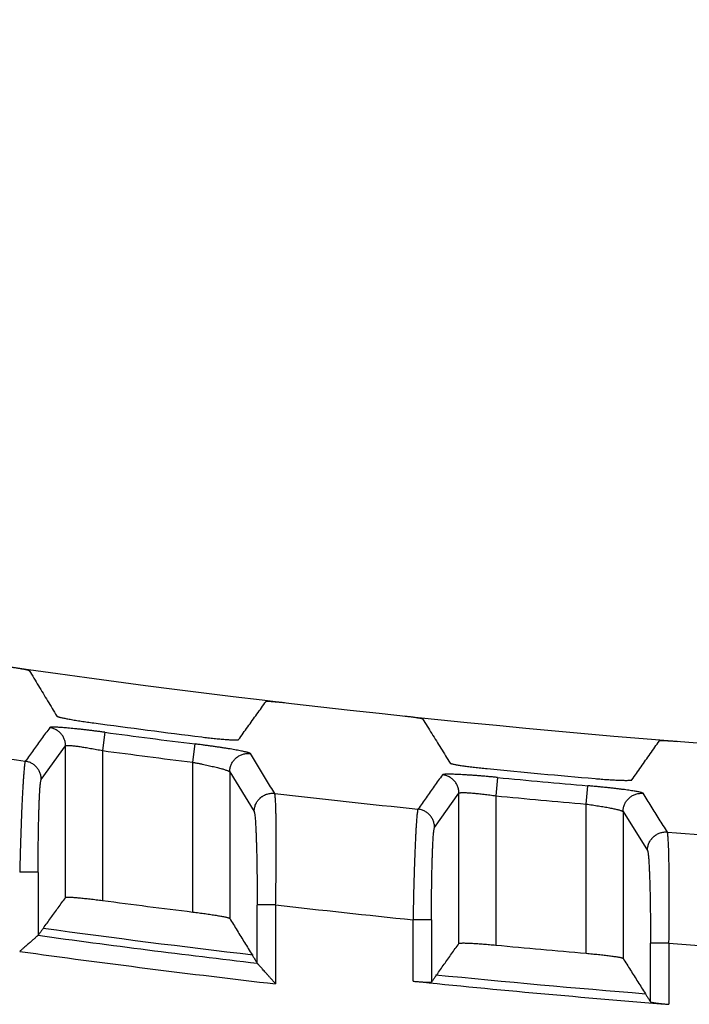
# Model space of a CAD drawing. Header units: inches. Extents: x 0 to 34, y 0 to 22.
# Tile 50 of 78: x 15.964 to 16.326, y 12.961 to 13.494. Entities that reach past the tile are written whole.
import ezdxf

# ---------------------------------------------------------------- set-up
doc = ezdxf.new("R2010")
doc.units = ezdxf.units.IN
doc.header["$LTSCALE"] = 1.87
doc.header["$MEASUREMENT"] = 0
doc.layers.get('0').update_dxf_attribs({"linetype": 'CONTINUOUS'})
doc.layers.add('DIMENSIONS', color=7, linetype='CONTINUOUS')
doc.styles.get("Standard").update_dxf_attribs({"font": 'txt', "width": 0.8})
doc.dimstyles.new('DIMSTYLE_1', dxfattribs={"dimtxt": 0.125, "dimasz": 0.18, "dimexe": 0.18, "dimexo": 0.0625, "dimgap": 0.09, "dimtad": 0, "dimtih": 1, "dimtoh": 1, "dimdec": 3, "dimzin": 4, "dimdsep": 46, "dimtxsty": 'STANDARD', "dimblk": '_FILLED', "dimblk1": '_FILLED', "dimblk2": '_FILLED', "dimcen": 0.09, "dimadec": 0, "dimazin": 0, "dimtp": 0.01, "dimtm": 0.01, "dimtfac": 1, "dimtdec": 3, "dimtofl": 0, "dimtmove": 0, "dimatfit": 3, "dimldrblk": '_FILLED', "dimfxl": 1, "dimtolj": 1, "dimtzin": 4, "dimarcsym": 0})

# ---------------------------------------------------------------- blocks, each defined once
blk = doc.blocks.new('_FILLED')
at = {"color": 0, "linetype": 'BYBLOCK'}
blk.add_solid([(0, 0), (-1, 0.1736), (-1, -0.1736)], dxfattribs=at)
blk = doc.blocks.new('*D1')
at = {"layer": 'DIMENSIONS', "color": 2, "linetype": 'CONTINUOUS'}
for p, q in [((14.80322, 13.09398), (14.80322, 14.04985)), ((18.12322, 13.18742), (18.12322, 14.04985)), ((14.80322, 13.92485), (15.73822, 13.92485)), ((18.12322, 13.92485), (17.18822, 13.92485))]:
    blk.add_line(p, q, dxfattribs=at)
at = {"layer": 'DIMENSIONS', "color": 2, "linetype": 'CONTINUOUS', "xscale": 0.18, "yscale": 0.18, "zscale": 0.18, "rotation": 180}
blk.add_blockref('_FILLED', (14.80322, 13.92485), dxfattribs=at)
at = {"layer": 'DIMENSIONS', "color": 2, "linetype": 'CONTINUOUS', "xscale": 0.18, "yscale": 0.18, "zscale": 0.18}
blk.add_blockref('_FILLED', (18.12322, 13.92485), dxfattribs=at)
at = {"layer": 'DIMENSIONS', "color": 2, "linetype": 'CONTINUOUS', "width": 0.8}
for s, p in [('[', (16.42572, 13.86235)), (']', (17.02572, 13.86235)), ('3.320', (15.80072, 13.86235)), ('84.33', (16.52572, 13.86235))]:
    blk.add_text(s, height=0.125, dxfattribs=at).set_placement(p)

msp = doc.modelspace()

# ---------------------------------------------------------------- linework, layer by layer
at = {"color": 7, "linetype": 'CONTINUOUS'}
for p, q in [((16.00969, 13.10797), (16.00837, 13.09807)), ((16.05725, 13.09175), (16.05849, 13.10165)), ((15.97516, 13.08245), (15.98838, 13.10063)), ((15.98838, 13.01851), (15.98838, 13.10063)), ((16.00837, 13.09807), (16.00837, 13.01686)), ((16.05725, 13.01062), (16.05725, 13.09175)), ((16.07723, 13.08654), (16.07723, 13.00716)), ((16.07723, 13.08654), (16.09046, 13.06499)), ((16.22232, 13.08351), (16.22137, 13.07357)), ((16.18816, 13.05642), (16.20138, 13.07501)), ((16.20138, 12.99361), (16.20138, 13.07501)), ((16.27025, 13.06907), (16.27112, 13.07902)), ((16.22137, 13.07357), (16.22137, 12.99269)), ((16.27025, 12.98825), (16.27025, 13.06907)), ((16.29023, 13.06499), (16.29023, 12.98554)), ((16.29023, 13.06499), (16.30346, 13.04401)), ((15.9735, 13.03226), (15.96351, 13.03226)), ((16.10211, 13.01453), (16.09211, 13.01453)), ((16.10211, 13.01453), (16.10211, 12.9717)), ((16.17651, 12.97316), (16.17651, 13.0064)), ((16.1865, 13.0064), (16.17651, 13.0064)), ((16.1865, 13.0064), (16.1865, 12.97265)), ((16.30511, 12.96192), (16.30511, 12.99379)), ((16.31511, 12.99379), (16.30511, 12.99379)), ((16.31511, 12.99379), (16.31511, 12.96062))]:
    msp.add_line(p, q, dxfattribs=at)
for radius, start, end in [(5.76796, 259.86523, 280.13477), (5.79181, 262.313235, 262.896641), (5.79603, 262.379965, 262.86636), (5.81739, 261.20693, 261.979291), (5.80602, 262.37996, 262.866364), (5.79181, 264.434639, 265.015653), (5.79603, 264.495904, 264.980315), (5.81739, 263.320539, 264.089235), (5.80602, 264.495899, 264.980315), (5.81739, 265.42505, 266.191161), (5.88653, 262.484786, 262.964428), (5.87731, 263.393779, 264.123412), (5.90566, 262.195192, 263.306677), (5.90988, 262.173519, 263.332856), (5.91986, 262.089232, 263.441473), (5.88653, 264.571406, 265.049142), (5.87731, 265.48018, 266.207401), (5.91037, 264.156399, 265.505516), (5.90566, 264.27046, 265.377343)]:
    msp.add_arc((16.77826, 18.85282), radius, start, end, dxfattribs=at)
for points, knots in [([(15.95871, 13.14338), (15.95903, 13.14333), (15.95966, 13.14324), (15.96061, 13.14309), (15.96155, 13.14295), (15.96245, 13.1428), (15.96332, 13.14266), (15.96415, 13.14251), (15.96493, 13.14237), (15.96565, 13.14224), (15.9663, 13.14211), (15.96689, 13.14198), (15.96739, 13.14187), (15.96782, 13.14176), (15.96817, 13.14167), (15.96843, 13.14159), (15.96859, 13.14152), (15.96868, 13.14147), (15.9687, 13.14144)], [0, 0, 0, 0, 0.095146, 0.189686, 0.282351, 0.372649, 0.459562, 0.542102, 0.619842, 0.691762, 0.75733, 0.81604, 0.867165, 0.9105, 0.945591, 0.972168, 0.990236, 1, 1, 1, 1]), ([(15.9687, 13.14144), (15.97035, 13.13871), (15.97365, 13.13324), (15.97861, 13.12503), (15.98192, 13.11955), (15.98358, 13.11681)], [0, 0, 0, 0, 0.332775, 0.666108, 1, 1, 1, 1]), ([(16.08204, 13.10403), (16.08369, 13.10633), (16.087, 13.11093), (16.09196, 13.11783), (16.09526, 13.12243), (16.09691, 13.12473)], [0, 0, 0, 0, 0.333897, 0.66723, 1, 1, 1, 1]), ([(16.09691, 13.12473), (16.09693, 13.12475), (16.09702, 13.12478), (16.09719, 13.12481), (16.09745, 13.12482), (16.0978, 13.12482), (16.09823, 13.12482), (16.09873, 13.1248), (16.09932, 13.12477), (16.09997, 13.12473), (16.10069, 13.12468), (16.10146, 13.12461), (16.10229, 13.12454), (16.10316, 13.12446), (16.10407, 13.12437), (16.105, 13.12427), (16.10595, 13.12417), (16.10659, 13.1241), (16.10691, 13.12406)], [0, 0, 0, 0, 0.008879, 0.026097, 0.051955, 0.086454, 0.129303, 0.180035, 0.238438, 0.303793, 0.375607, 0.453377, 0.536105, 0.623401, 0.714306, 0.80781, 0.903459, 1, 1, 1, 1]), ([(15.98358, 13.11681), (15.98361, 13.11676), (15.98375, 13.11667), (15.98402, 13.11655), (15.98444, 13.11641), (15.98499, 13.11625), (15.98568, 13.11608), (15.9865, 13.11589), (15.98744, 13.11568), (15.9885, 13.11547), (15.98967, 13.11524), (15.99095, 13.11501), (15.99231, 13.11476), (15.99376, 13.11452), (15.99529, 13.11427), (15.99687, 13.11402), (15.9985, 13.11377), (16.00017, 13.11353), (16.00186, 13.11329), (16.003, 13.11313), (16.00357, 13.11305)], [0, 0, 0, 0, 0.008301, 0.023088, 0.044622, 0.072925, 0.107791, 0.1491, 0.196492, 0.249735, 0.308396, 0.372082, 0.440354, 0.512631, 0.588508, 0.667253, 0.748468, 0.831346, 0.915441, 1, 1, 1, 1]), ([(16.17171, 13.11684), (16.17203, 13.1168), (16.17266, 13.11673), (16.17361, 13.11663), (16.17454, 13.11652), (16.17544, 13.1164), (16.17631, 13.11629), (16.17714, 13.11618), (16.17792, 13.11607), (16.17864, 13.11596), (16.17929, 13.11586), (16.17988, 13.11576), (16.18039, 13.11566), (16.18082, 13.11557), (16.18116, 13.11549), (16.18143, 13.11542), (16.18159, 13.11535), (16.18168, 13.11531), (16.1817, 13.11528)], [0, 0, 0, 0, 0.095111, 0.189594, 0.282192, 0.372428, 0.459294, 0.541812, 0.619561, 0.691521, 0.757152, 0.815942, 0.867153, 0.910564, 0.945706, 0.972292, 0.990319, 1, 1, 1, 1]), ([(16.1817, 13.11528), (16.18335, 13.11262), (16.18665, 13.1073), (16.19161, 13.09931), (16.19492, 13.09398), (16.19658, 13.09131)], [0, 0, 0, 0, 0.332775, 0.666108, 1, 1, 1, 1]), ([(15.97976, 13.11052), (15.9783, 13.1085), (15.97536, 13.10447), (15.97096, 13.0984), (15.96802, 13.09436), (15.96655, 13.09233)], [0, 0, 0, 0, 0.332808, 0.666141, 1, 1, 1, 1]), ([(16.00969, 13.10797), (16.00896, 13.10807), (16.0075, 13.10826), (16.00532, 13.10854), (16.00315, 13.10881), (16.00103, 13.10907), (15.99895, 13.10932), (15.99694, 13.10954), (15.995, 13.10975), (15.99313, 13.10995), (15.99136, 13.11012), (15.98968, 13.11028), (15.9881, 13.11042), (15.98665, 13.11053), (15.98532, 13.11062), (15.98412, 13.11069), (15.98306, 13.11074), (15.98215, 13.11076), (15.98137, 13.11077), (15.98075, 13.11074), (15.98027, 13.1107), (15.97996, 13.11064), (15.9798, 13.11057), (15.97976, 13.11052)], [0, 0, 0, 0, 0.073466, 0.146742, 0.219299, 0.290611, 0.360172, 0.427517, 0.492374, 0.554593, 0.613974, 0.670146, 0.722712, 0.771292, 0.815572, 0.855367, 0.890605, 0.921205, 0.946992, 0.967736, 0.983378, 0.993994, 1, 1, 1, 1]), ([(15.98838, 13.10063), (15.98838, 13.10095), (15.98835, 13.10159), (15.98821, 13.10253), (15.98798, 13.10346), (15.98767, 13.10436), (15.98727, 13.10523), (15.98679, 13.10605), (15.98623, 13.10683), (15.98561, 13.10755), (15.98491, 13.1082), (15.98416, 13.10879), (15.98335, 13.10931), (15.9825, 13.10974), (15.98162, 13.11009), (15.9807, 13.11036), (15.98007, 13.11048), (15.97976, 13.11052)], [0, 0, 0, 0, 0.066603, 0.133243, 0.199894, 0.266546, 0.333204, 0.399877, 0.466562, 0.533252, 0.599943, 0.66663, 0.733308, 0.799987, 0.866667, 0.933342, 1, 1, 1, 1]), ([(16.08842, 13.09646), (16.08837, 13.09654), (16.08815, 13.09664), (16.08778, 13.09682), (16.08724, 13.09699), (16.08655, 13.09718), (16.0857, 13.09739), (16.08469, 13.09762), (16.08353, 13.09786), (16.0822, 13.09812), (16.08073, 13.09839), (16.07914, 13.09867), (16.07743, 13.09896), (16.07562, 13.09925), (16.0737, 13.09955), (16.07169, 13.09986), (16.0696, 13.10016), (16.06745, 13.10047), (16.06524, 13.10077), (16.06301, 13.10107), (16.06075, 13.10137), (16.05924, 13.10156), (16.05849, 13.10165)], [0, 0, 0, 0, 0.008788, 0.022324, 0.041024, 0.064689, 0.093334, 0.127151, 0.166228, 0.210615, 0.260004, 0.313562, 0.370446, 0.430606, 0.494266, 0.561272, 0.630973, 0.702664, 0.775848, 0.850085, 0.924946, 1, 1, 1, 1]), ([(16.06205, 13.10546), (16.06262, 13.10539), (16.06376, 13.10525), (16.06545, 13.10505), (16.06712, 13.10487), (16.06875, 13.10469), (16.07034, 13.10453), (16.07185, 13.10438), (16.0733, 13.10425), (16.07466, 13.10414), (16.07593, 13.10404), (16.0771, 13.10397), (16.07816, 13.10391), (16.0791, 13.10386), (16.07992, 13.10384), (16.08061, 13.10384), (16.08116, 13.10385), (16.08159, 13.10389), (16.08186, 13.10393), (16.08201, 13.10399), (16.08204, 13.10403)], [0, 0, 0, 0, 0.085954, 0.171191, 0.254973, 0.336865, 0.41607, 0.492218, 0.564597, 0.632838, 0.696375, 0.754798, 0.807726, 0.854734, 0.895593, 0.92994, 0.957642, 0.978483, 0.992483, 1, 1, 1, 1]), ([(16.29504, 13.08222), (16.29669, 13.08457), (16.3, 13.08928), (16.30496, 13.09634), (16.30826, 13.10104), (16.30991, 13.10339)], [0, 0, 0, 0, 0.333895, 0.667228, 1, 1, 1, 1]), ([(16.30991, 13.10339), (16.30993, 13.10342), (16.31002, 13.10345), (16.31019, 13.10348), (16.31045, 13.1035), (16.3108, 13.10352), (16.31123, 13.10353), (16.31174, 13.10353), (16.31232, 13.10352), (16.31298, 13.10351), (16.3137, 13.10348), (16.31447, 13.10345), (16.3153, 13.10341), (16.31617, 13.10336), (16.31707, 13.1033), (16.318, 13.10324), (16.31895, 13.10317), (16.31959, 13.10312), (16.31991, 13.10309)], [0, 0, 0, 0, 0.009048, 0.026466, 0.052538, 0.087256, 0.130321, 0.181251, 0.239823, 0.305303, 0.377188, 0.454961, 0.537615, 0.624756, 0.715425, 0.808622, 0.903895, 1, 1, 1, 1]), ([(15.98838, 13.10063), (15.9884, 13.10068), (15.98853, 13.10076), (15.98878, 13.10082), (15.98916, 13.10086), (15.98966, 13.10088), (15.99027, 13.10086), (15.99101, 13.10082), (15.99185, 13.10075), (15.99281, 13.10066), (15.99386, 13.10053), (15.99501, 13.10039), (15.99625, 13.10021), (15.99757, 13.10001), (15.99897, 13.09979), (16.00043, 13.09955), (16.00195, 13.09929), (16.00351, 13.09901), (16.00511, 13.09871), (16.00673, 13.0984), (16.00782, 13.09818), (16.00837, 13.09807)], [0, 0, 0, 0, 0.007809, 0.020559, 0.039121, 0.063659, 0.094139, 0.130435, 0.172364, 0.219704, 0.272196, 0.329551, 0.391451, 0.457537, 0.52742, 0.600662, 0.676801, 0.75534, 0.835752, 0.917492, 1, 1, 1, 1]), ([(16.07723, 13.08656), (16.07724, 13.08689), (16.07727, 13.08754), (16.07742, 13.08852), (16.07767, 13.08949), (16.07801, 13.09042), (16.07844, 13.09132), (16.07896, 13.09216), (16.07956, 13.09295), (16.08023, 13.09368), (16.08097, 13.09434), (16.08178, 13.09492), (16.08264, 13.09542), (16.08354, 13.09583), (16.08448, 13.09615), (16.08545, 13.09638), (16.08644, 13.09651), (16.08743, 13.09654), (16.08809, 13.0965), (16.08842, 13.09646)], [0, 0, 0, 0, 0.058043, 0.116926, 0.175949, 0.234953, 0.293783, 0.352547, 0.411496, 0.470259, 0.528663, 0.587515, 0.646625, 0.705466, 0.764313, 0.82337, 0.882477, 0.941426, 1, 1, 1, 1]), ([(16.10161, 13.07491), (16.10014, 13.07731), (16.09721, 13.0821), (16.09281, 13.08928), (16.08988, 13.09407), (16.08842, 13.09646)], [0, 0, 0, 0, 0.333766, 0.667099, 1, 1, 1, 1]), ([(15.96656, 13.09233), (15.9665, 13.09224), (15.96641, 13.09196), (15.9663, 13.09141), (15.96618, 13.09063), (15.96605, 13.08962), (15.96592, 13.08838), (15.96578, 13.08692), (15.96565, 13.08524), (15.96551, 13.08334), (15.96537, 13.08124), (15.96523, 13.07894), (15.96509, 13.07645), (15.96495, 13.07379), (15.96481, 13.07096), (15.96467, 13.06797), (15.96453, 13.06483), (15.9644, 13.06156), (15.96427, 13.05817), (15.96415, 13.05467), (15.96403, 13.05108), (15.96391, 13.04741), (15.9638, 13.04368), (15.9637, 13.0399), (15.9636, 13.03609), (15.96354, 13.03353), (15.96351, 13.03226)], [0, 0, 0, 0, 0.005402, 0.014628, 0.027719, 0.044655, 0.065388, 0.089853, 0.117959, 0.149595, 0.184636, 0.222938, 0.26435, 0.308717, 0.355878, 0.405662, 0.457885, 0.512343, 0.568812, 0.627057, 0.686832, 0.747879, 0.809957, 0.872834, 0.936267, 1, 1, 1, 1]), ([(15.97516, 13.08244), (15.97516, 13.08276), (15.97512, 13.08339), (15.97499, 13.08434), (15.97476, 13.08526), (15.97445, 13.08616), (15.97405, 13.08703), (15.97357, 13.08785), (15.97302, 13.08863), (15.97239, 13.08935), (15.9717, 13.09001), (15.97095, 13.0906), (15.97015, 13.09111), (15.9693, 13.09155), (15.96841, 13.0919), (15.96749, 13.09217), (15.96687, 13.09229), (15.96655, 13.09233)], [0, 0, 0, 0, 0.066781, 0.133273, 0.199874, 0.266524, 0.333193, 0.399865, 0.466538, 0.533218, 0.599905, 0.666591, 0.733273, 0.799964, 0.866664, 0.933351, 1, 1, 1, 1]), ([(16.05725, 13.09175), (16.05782, 13.09164), (16.05895, 13.09143), (16.06065, 13.09109), (16.06232, 13.09075), (16.06395, 13.09041), (16.06554, 13.09006), (16.06706, 13.08972), (16.06852, 13.08938), (16.06988, 13.08905), (16.07116, 13.08873), (16.07233, 13.08842), (16.07339, 13.08812), (16.07433, 13.08784), (16.07514, 13.08758), (16.07583, 13.08733), (16.07638, 13.08711), (16.0768, 13.08691), (16.07708, 13.08674), (16.07721, 13.08661), (16.07723, 13.08654)], [0, 0, 0, 0, 0.083766, 0.167189, 0.249609, 0.330373, 0.408837, 0.484381, 0.556416, 0.624405, 0.687881, 0.746407, 0.799566, 0.84699, 0.88837, 0.923467, 0.952133, 0.974318, 0.990088, 1, 1, 1, 1]), ([(16.19658, 13.09131), (16.19661, 13.09126), (16.19675, 13.09118), (16.19702, 13.09107), (16.19744, 13.09095), (16.198, 13.09081), (16.19869, 13.09066), (16.19951, 13.0905), (16.20046, 13.09033), (16.20152, 13.09015), (16.20269, 13.08997), (16.20397, 13.08979), (16.20533, 13.0896), (16.20678, 13.0894), (16.2083, 13.08921), (16.20988, 13.08902), (16.21151, 13.08884), (16.21317, 13.08866), (16.21486, 13.08848), (16.216, 13.08837), (16.21657, 13.08831)], [0, 0, 0, 0, 0.008225, 0.022967, 0.044496, 0.072828, 0.107748, 0.149123, 0.196585, 0.249891, 0.308601, 0.372316, 0.440595, 0.512857, 0.588701, 0.667399, 0.748561, 0.831391, 0.915451, 1, 1, 1, 1]), ([(16.22232, 13.08351), (16.22156, 13.08359), (16.22003, 13.08373), (16.21775, 13.08394), (16.21549, 13.08413), (16.21327, 13.08432), (16.2111, 13.08449), (16.20901, 13.08465), (16.207, 13.08479), (16.20508, 13.08491), (16.20326, 13.08502), (16.20154, 13.08511), (16.19995, 13.08518), (16.1985, 13.08524), (16.19718, 13.08527), (16.19602, 13.08529), (16.19501, 13.08528), (16.19416, 13.08526), (16.19347, 13.08521), (16.19295, 13.08515), (16.19261, 13.08508), (16.19243, 13.085), (16.19239, 13.08495)], [0, 0, 0, 0, 0.076733, 0.153282, 0.229032, 0.30338, 0.375738, 0.445602, 0.51272, 0.57693, 0.637921, 0.695228, 0.74839, 0.796984, 0.840721, 0.879467, 0.913139, 0.941569, 0.964482, 0.98176, 0.993461, 1, 1, 1, 1]), ([(15.9735, 13.03197), (15.9735, 13.03316), (15.9735, 13.03546), (15.97351, 13.03888), (15.97353, 13.0422), (15.97356, 13.04547), (15.97359, 13.04865), (15.97364, 13.05176), (15.97368, 13.05479), (15.97374, 13.05772), (15.9738, 13.06054), (15.97387, 13.06323), (15.97394, 13.06577), (15.97402, 13.06817), (15.9741, 13.07041), (15.97419, 13.07248), (15.97429, 13.07437), (15.97439, 13.07608), (15.97449, 13.0776), (15.97459, 13.07892), (15.9747, 13.08003), (15.9748, 13.08094), (15.97491, 13.08164), (15.97502, 13.08211), (15.9751, 13.08237), (15.97516, 13.08245)], [0, 0, 0, 0, 0.070209, 0.136998, 0.202824, 0.267409, 0.330536, 0.392077, 0.45199, 0.510126, 0.566047, 0.61932, 0.669738, 0.717176, 0.761501, 0.802572, 0.840206, 0.874162, 0.904243, 0.930392, 0.952568, 0.97067, 0.98459, 0.9943, 1, 1, 1, 1]), ([(16.19239, 13.08495), (16.19093, 13.08289), (16.188, 13.07876), (16.1836, 13.07256), (16.18066, 13.06842), (16.17919, 13.06635)], [0, 0, 0, 0, 0.332817, 0.666149, 1, 1, 1, 1]), ([(16.20138, 13.07501), (16.20138, 13.07534), (16.20135, 13.07599), (16.2012, 13.07696), (16.20096, 13.07791), (16.20063, 13.07883), (16.20021, 13.07972), (16.19971, 13.08056), (16.19913, 13.08134), (16.19847, 13.08207), (16.19774, 13.08273), (16.19696, 13.08331), (16.19612, 13.08382), (16.19523, 13.08424), (16.19431, 13.08457), (16.19336, 13.08482), (16.19272, 13.08492), (16.19239, 13.08495)], [0, 0, 0, 0, 0.066598, 0.133238, 0.199889, 0.266541, 0.333198, 0.399872, 0.466559, 0.533252, 0.599947, 0.666636, 0.733315, 0.799993, 0.866674, 0.933349, 1, 1, 1, 1]), ([(16.27505, 13.08291), (16.27562, 13.08286), (16.27675, 13.08276), (16.27844, 13.08263), (16.28011, 13.0825), (16.28174, 13.08239), (16.28332, 13.08229), (16.28484, 13.0822), (16.28628, 13.08212), (16.28765, 13.08206), (16.28892, 13.08201), (16.29009, 13.08198), (16.29115, 13.08195), (16.29209, 13.08195), (16.29291, 13.08196), (16.29361, 13.08198), (16.29416, 13.08201), (16.29459, 13.08206), (16.29486, 13.08212), (16.29501, 13.08218), (16.29504, 13.08222)], [0, 0, 0, 0, 0.085542, 0.170416, 0.25389, 0.335535, 0.414562, 0.490601, 0.562937, 0.631196, 0.694806, 0.753347, 0.806429, 0.853618, 0.894673, 0.929221, 0.957124, 0.978157, 0.992336, 1, 1, 1, 1]), ([(16.09046, 13.06499), (16.09046, 13.06514), (16.09047, 13.06564), (16.09055, 13.06648), (16.09077, 13.06751), (16.09108, 13.06849), (16.09149, 13.06943), (16.09198, 13.0703), (16.09244, 13.07096), (16.09285, 13.07146), (16.09316, 13.07181), (16.09348, 13.07214), (16.09381, 13.07245), (16.09416, 13.07274), (16.09452, 13.07302), (16.09491, 13.07329), (16.09544, 13.07363), (16.09616, 13.07402), (16.09708, 13.0744), (16.09806, 13.0747), (16.09907, 13.07489), (16.10012, 13.07499), (16.10097, 13.07497), (16.10146, 13.07493), (16.10161, 13.07491)], [0, 0, 0, 0, 0.026411, 0.08881, 0.150915, 0.212344, 0.272788, 0.331954, 0.389672, 0.417923, 0.445669, 0.47288, 0.499792, 0.526705, 0.553919, 0.58167, 0.609928, 0.667667, 0.726864, 0.787345, 0.848818, 0.910971, 0.973421, 1, 1, 1, 1]), ([(16.10211, 13.01453), (16.10213, 13.01581), (16.10218, 13.01835), (16.10224, 13.02215), (16.1023, 13.02592), (16.10234, 13.02965), (16.10238, 13.03332), (16.10241, 13.03691), (16.10243, 13.04042), (16.10245, 13.04382), (16.10245, 13.04711), (16.10245, 13.05026), (16.10244, 13.05327), (16.10242, 13.05612), (16.10239, 13.0588), (16.10235, 13.06131), (16.10231, 13.06363), (16.10225, 13.06575), (16.1022, 13.06766), (16.10213, 13.06937), (16.10206, 13.07086), (16.10198, 13.07212), (16.10189, 13.07315), (16.10181, 13.07396), (16.1017, 13.07451), (16.10166, 13.07481), (16.10161, 13.07491)], [0, 0, 0, 0, 0.063237, 0.126241, 0.188754, 0.250531, 0.311335, 0.370927, 0.429056, 0.485476, 0.539932, 0.59217, 0.641986, 0.689223, 0.733722, 0.775285, 0.81372, 0.848881, 0.880651, 0.908924, 0.933601, 0.954584, 0.971768, 0.985081, 0.994512, 1, 1, 1, 1]), ([(16.20138, 13.07501), (16.2014, 13.07506), (16.20153, 13.07515), (16.20179, 13.07523), (16.20217, 13.07529), (16.20267, 13.07533), (16.20329, 13.07535), (16.20403, 13.07535), (16.20488, 13.07532), (16.20584, 13.07528), (16.2069, 13.07522), (16.20805, 13.07513), (16.2093, 13.07503), (16.21062, 13.0749), (16.21201, 13.07476), (16.21347, 13.0746), (16.21498, 13.07442), (16.21654, 13.07423), (16.21813, 13.07402), (16.21974, 13.0738), (16.22082, 13.07365), (16.22137, 13.07357)], [0, 0, 0, 0, 0.008096, 0.02124, 0.040234, 0.065223, 0.096159, 0.1329, 0.175247, 0.222958, 0.275754, 0.333327, 0.395335, 0.461404, 0.531131, 0.604076, 0.679777, 0.757743, 0.837457, 0.918391, 1, 1, 1, 1]), ([(16.30105, 13.07494), (16.30101, 13.07502), (16.30079, 13.07512), (16.30042, 13.07527), (16.29988, 13.07543), (16.29919, 13.0756), (16.29833, 13.07577), (16.29733, 13.07596), (16.29616, 13.07616), (16.29483, 13.07637), (16.29336, 13.07659), (16.29177, 13.07681), (16.29006, 13.07703), (16.28825, 13.07726), (16.28633, 13.07748), (16.28432, 13.07771), (16.28224, 13.07794), (16.28009, 13.07817), (16.27789, 13.07839), (16.27565, 13.0786), (16.27339, 13.07882), (16.27188, 13.07895), (16.27112, 13.07902)], [0, 0, 0, 0, 0.008524, 0.021858, 0.040424, 0.064044, 0.092726, 0.126611, 0.165739, 0.210096, 0.259382, 0.312878, 0.369828, 0.430114, 0.493853, 0.560839, 0.630442, 0.701998, 0.775083, 0.849342, 0.924431, 1, 1, 1, 1]), ([(16.29023, 13.06501), (16.29024, 13.06533), (16.29027, 13.06597), (16.29041, 13.06693), (16.29065, 13.06787), (16.29098, 13.06879), (16.29139, 13.06967), (16.29189, 13.0705), (16.29246, 13.07128), (16.29311, 13.07201), (16.29382, 13.07266), (16.2946, 13.07325), (16.29543, 13.07376), (16.2963, 13.07418), (16.29721, 13.07452), (16.29815, 13.07477), (16.29911, 13.07493), (16.30008, 13.07499), (16.30073, 13.07497), (16.30105, 13.07494)], [0, 0, 0, 0, 0.058028, 0.116882, 0.175885, 0.234881, 0.293717, 0.352497, 0.411457, 0.470234, 0.528673, 0.587541, 0.646657, 0.705509, 0.764376, 0.823459, 0.882577, 0.941502, 1, 1, 1, 1]), ([(16.31425, 13.05396), (16.31278, 13.05629), (16.30985, 13.06096), (16.30545, 13.06796), (16.30251, 13.07261), (16.30105, 13.07494)], [0, 0, 0, 0, 0.333787, 0.667119, 1, 1, 1, 1]), ([(16.27025, 13.06907), (16.27081, 13.069), (16.27195, 13.06885), (16.27363, 13.06861), (16.2753, 13.06836), (16.27693, 13.06811), (16.27851, 13.06786), (16.28003, 13.0676), (16.28148, 13.06735), (16.28285, 13.06709), (16.28412, 13.06684), (16.2853, 13.0666), (16.28636, 13.06636), (16.28731, 13.06613), (16.28813, 13.06591), (16.28882, 13.06571), (16.28937, 13.06551), (16.28979, 13.06534), (16.29008, 13.06518), (16.29021, 13.06505), (16.29023, 13.06499)], [0, 0, 0, 0, 0.08375, 0.167111, 0.249449, 0.330122, 0.408498, 0.483974, 0.555982, 0.623994, 0.687533, 0.746149, 0.799418, 0.84696, 0.888455, 0.923648, 0.952364, 0.974527, 0.990203, 1, 1, 1, 1]), ([(16.09046, 13.06499), (16.0905, 13.06493), (16.09059, 13.0647), (16.09068, 13.06424), (16.0908, 13.06353), (16.09091, 13.0626), (16.09102, 13.06145), (16.09112, 13.0601), (16.09122, 13.05856), (16.09132, 13.05681), (16.09142, 13.05487), (16.09151, 13.05275), (16.09159, 13.05046), (16.09167, 13.04802), (16.09175, 13.04542), (16.09182, 13.04267), (16.09188, 13.03979), (16.09193, 13.03682), (16.09198, 13.03377), (16.09202, 13.03061), (16.09206, 13.02733), (16.09208, 13.02398), (16.0921, 13.02064), (16.09211, 13.0174), (16.09211, 13.01529), (16.09211, 13.01425)], [0, 0, 0, 0, 0.004773, 0.014033, 0.028034, 0.04681, 0.069755, 0.096231, 0.126467, 0.160921, 0.199373, 0.241278, 0.286325, 0.334418, 0.385557, 0.439769, 0.496749, 0.555497, 0.615286, 0.677015, 0.741849, 0.808724, 0.875191, 0.938782, 1, 1, 1, 1]), ([(16.17919, 13.06635), (16.17913, 13.06626), (16.17905, 13.06597), (16.17894, 13.06543), (16.17882, 13.06464), (16.1787, 13.06363), (16.17858, 13.06238), (16.17845, 13.06092), (16.17832, 13.05923), (16.1782, 13.05733), (16.17807, 13.05523), (16.17794, 13.05293), (16.17782, 13.05044), (16.17769, 13.04778), (16.17757, 13.04495), (16.17745, 13.04197), (16.17734, 13.03884), (16.17722, 13.03557), (16.17711, 13.03219), (16.17701, 13.0287), (16.17691, 13.02513), (16.17682, 13.02147), (16.17673, 13.01776), (16.17665, 13.014), (16.17657, 13.01021), (16.17653, 13.00767), (16.17651, 13.0064)], [0, 0, 0, 0, 0.005466, 0.014767, 0.027944, 0.044973, 0.065806, 0.090375, 0.118585, 0.150324, 0.185461, 0.22385, 0.265335, 0.309759, 0.356961, 0.406763, 0.458981, 0.513407, 0.56982, 0.627985, 0.687655, 0.748574, 0.810502, 0.873211, 0.936461, 1, 1, 1, 1]), ([(16.18816, 13.05641), (16.18816, 13.05674), (16.18812, 13.05739), (16.18798, 13.05836), (16.18774, 13.05931), (16.18741, 13.06023), (16.18699, 13.06111), (16.18649, 13.06195), (16.18591, 13.06274), (16.18525, 13.06347), (16.18453, 13.06413), (16.18375, 13.06471), (16.18291, 13.06522), (16.18203, 13.06564), (16.18111, 13.06598), (16.18016, 13.06622), (16.17951, 13.06632), (16.17919, 13.06635)], [0, 0, 0, 0, 0.066782, 0.133271, 0.199871, 0.266523, 0.333192, 0.399866, 0.466541, 0.533224, 0.599913, 0.666601, 0.733281, 0.79997, 0.866672, 0.933361, 1, 1, 1, 1]), ([(16.1865, 13.0064), (16.1865, 13.0075), (16.1865, 13.0097), (16.18651, 13.01299), (16.18653, 13.01627), (16.18656, 13.0195), (16.18659, 13.02268), (16.18663, 13.02578), (16.18668, 13.02879), (16.18674, 13.03171), (16.1868, 13.03452), (16.18687, 13.03719), (16.18694, 13.03973), (16.18702, 13.04212), (16.1871, 13.04436), (16.18719, 13.04643), (16.18729, 13.04832), (16.18738, 13.05004), (16.18748, 13.05155), (16.18759, 13.05287), (16.18769, 13.05399), (16.1878, 13.0549), (16.18791, 13.0556), (16.18802, 13.05609), (16.1881, 13.05634), (16.18816, 13.05642)], [0, 0, 0, 0, 0.065905, 0.131825, 0.197331, 0.262008, 0.325463, 0.387403, 0.44766, 0.506023, 0.562148, 0.615693, 0.66644, 0.714218, 0.758877, 0.800284, 0.838256, 0.872545, 0.902943, 0.929388, 0.951834, 0.970175, 0.984299, 0.994175, 1, 1, 1, 1]), ([(16.30346, 13.04401), (16.30346, 13.04412), (16.30347, 13.04459), (16.30354, 13.04539), (16.30374, 13.04641), (16.30404, 13.04738), (16.30443, 13.04831), (16.3049, 13.04918), (16.30535, 13.04985), (16.30574, 13.05034), (16.30604, 13.05069), (16.30635, 13.05102), (16.30668, 13.05134), (16.30702, 13.05163), (16.30737, 13.05192), (16.30774, 13.05219), (16.30827, 13.05254), (16.30897, 13.05294), (16.30987, 13.05334), (16.31083, 13.05365), (16.31183, 13.05387), (16.31285, 13.05399), (16.31367, 13.054), (16.31413, 13.05397), (16.31425, 13.05396)], [0, 0, 0, 0, 0.021453, 0.084428, 0.147111, 0.209129, 0.270178, 0.329967, 0.388325, 0.416904, 0.444984, 0.472534, 0.499788, 0.527043, 0.554595, 0.58268, 0.611266, 0.669646, 0.729465, 0.79055, 0.852612, 0.915344, 0.978369, 1, 1, 1, 1]), ([(16.31511, 12.99379), (16.31512, 12.99505), (16.31516, 12.99759), (16.31519, 13.00137), (16.31523, 13.00513), (16.31525, 13.00884), (16.31527, 13.01249), (16.31527, 13.01607), (16.31528, 13.01957), (16.31527, 13.02296), (16.31525, 13.02623), (16.31523, 13.02937), (16.3152, 13.03237), (16.31517, 13.03521), (16.31512, 13.03788), (16.31507, 13.04038), (16.31501, 13.0427), (16.31495, 13.04481), (16.31488, 13.04673), (16.3148, 13.04843), (16.31472, 13.04991), (16.31463, 13.05118), (16.31454, 13.0522), (16.31446, 13.05301), (16.31434, 13.05356), (16.3143, 13.05386), (16.31425, 13.05396)], [0, 0, 0, 0, 0.063208, 0.126167, 0.188623, 0.25034, 0.311088, 0.37063, 0.428711, 0.485084, 0.539503, 0.591728, 0.641552, 0.688802, 0.733311, 0.774893, 0.813373, 0.848597, 0.880432, 0.908761, 0.933479, 0.954488, 0.971694, 0.985033, 0.994487, 1, 1, 1, 1]), ([(16.30346, 13.04401), (16.3035, 13.04394), (16.30359, 13.04371), (16.30369, 13.04325), (16.3038, 13.04255), (16.30391, 13.04161), (16.30402, 13.04047), (16.30412, 13.03913), (16.30423, 13.03759), (16.30432, 13.03585), (16.30442, 13.03392), (16.30451, 13.03181), (16.3046, 13.02954), (16.30468, 13.0271), (16.30475, 13.02452), (16.30482, 13.02179), (16.30488, 13.01893), (16.30494, 13.01598), (16.30498, 13.01294), (16.30502, 13.0098), (16.30506, 13.00654), (16.30508, 13.00322), (16.3051, 12.99993), (16.30511, 12.99679), (16.30511, 12.99476), (16.30511, 12.99379)], [0, 0, 0, 0, 0.00488, 0.014244, 0.02835, 0.047221, 0.070285, 0.096942, 0.127404, 0.162087, 0.200754, 0.242871, 0.288143, 0.336492, 0.387889, 0.442284, 0.49937, 0.558329, 0.618561, 0.680756, 0.745798, 0.812592, 0.878811, 0.942065, 1, 1, 1, 1]), ([(15.9735, 13.03197), (15.9735, 13.0282), (15.9735, 13.02065), (15.9735, 13.00933), (15.9735, 13.00178), (15.9735, 12.99801)], [0, 0, 0, 0, 0.333333, 0.666667, 1, 1, 1, 1]), ([(15.97633, 13.0019), (15.97767, 13.00374), (15.98034, 13.00743), (15.98436, 13.01296), (15.98704, 13.01666), (15.98838, 13.01851)], [0, 0, 0, 0, 0.332326, 0.666387, 1, 1, 1, 1]), ([(15.98838, 13.01851), (15.98841, 13.01855), (15.98856, 13.0186), (15.98883, 13.01864), (15.98925, 13.01867), (15.9898, 13.01867), (15.99049, 13.01866), (15.99131, 13.01863), (15.99225, 13.01858), (15.99331, 13.0185), (15.99447, 13.01841), (15.99574, 13.0183), (15.99711, 13.01817), (15.99855, 13.01802), (16.00007, 13.01786), (16.00165, 13.01769), (16.00329, 13.0175), (16.00496, 13.01729), (16.00666, 13.01708), (16.00779, 13.01693), (16.00837, 13.01686)], [0, 0, 0, 0, 0.00746, 0.021391, 0.042157, 0.069781, 0.104051, 0.144837, 0.191782, 0.244659, 0.303051, 0.366578, 0.434831, 0.507246, 0.583452, 0.662734, 0.744717, 0.828601, 0.913951, 1, 1, 1, 1]), ([(16.05725, 13.01062), (16.05782, 13.01055), (16.05895, 13.0104), (16.06064, 13.01018), (16.06231, 13.00996), (16.06394, 13.00973), (16.06552, 13.00951), (16.06704, 13.00928), (16.06849, 13.00906), (16.06986, 13.00884), (16.07113, 13.00862), (16.0723, 13.00842), (16.07336, 13.00822), (16.07431, 13.00803), (16.07513, 13.00786), (16.07582, 13.00769), (16.07637, 13.00754), (16.07679, 13.00741), (16.07706, 13.0073), (16.07721, 13.00721), (16.07723, 13.00716)], [0, 0, 0, 0, 0.08461, 0.168744, 0.251638, 0.33285, 0.411583, 0.487444, 0.559701, 0.627959, 0.691632, 0.750294, 0.803542, 0.850946, 0.892268, 0.927146, 0.955452, 0.976977, 0.991738, 1, 1, 1, 1]), ([(16.09211, 12.98292), (16.09211, 12.9864), (16.09211, 12.99337), (16.09211, 13.00381), (16.09211, 13.01077), (16.09211, 13.01425)], [0, 0, 0, 0, 0.333333, 0.666667, 1, 1, 1, 1]), ([(16.07723, 13.00716), (16.07857, 13.00498), (16.08125, 13.00061), (16.08528, 12.99405), (16.08796, 12.98968), (16.08931, 12.98749)], [0, 0, 0, 0, 0.33289, 0.666223, 1, 1, 1, 1]), ([(15.97631, 13.00187), (15.97599, 13.00143), (15.97536, 13.00056), (15.97443, 12.99927), (15.9738, 12.99843), (15.9735, 12.99801)], [0, 0, 0, 0, 0.340169, 0.674031, 1, 1, 1, 1]), ([(15.9735, 12.998), (15.97348, 12.99798), (15.97341, 12.99792), (15.97328, 12.99781), (15.97308, 12.99764), (15.97281, 12.9974), (15.97247, 12.9971), (15.97205, 12.99673), (15.97154, 12.99629), (15.97095, 12.99578), (15.97027, 12.99519), (15.96951, 12.99452), (15.96866, 12.99378), (15.96773, 12.99297), (15.96675, 12.99211), (15.9657, 12.99121), (15.96462, 12.99026), (15.96388, 12.98962), (15.96351, 12.98929)], [0, 0, 0, 0, 0.007026, 0.019717, 0.039347, 0.06622, 0.100501, 0.142703, 0.193271, 0.252413, 0.320136, 0.396938, 0.482315, 0.575091, 0.674061, 0.778799, 0.887974, 1, 1, 1, 1]), ([(16.18937, 12.97669), (16.19069, 12.97856), (16.19336, 12.98231), (16.19736, 12.98795), (16.20004, 12.99172), (16.20138, 12.99361)], [0, 0, 0, 0, 0.330278, 0.665364, 1, 1, 1, 1]), ([(16.20138, 12.99361), (16.20141, 12.99365), (16.20156, 12.99371), (16.20183, 12.99376), (16.20225, 12.9938), (16.20281, 12.99383), (16.2035, 12.99384), (16.20432, 12.99384), (16.20526, 12.99382), (16.20632, 12.99379), (16.20749, 12.99374), (16.20876, 12.99367), (16.21013, 12.99359), (16.21157, 12.9935), (16.21309, 12.99339), (16.21467, 12.99327), (16.2163, 12.99314), (16.21797, 12.993), (16.21966, 12.99285), (16.2208, 12.99275), (16.22137, 12.99269)], [0, 0, 0, 0, 0.007609, 0.021722, 0.042686, 0.070519, 0.104999, 0.145989, 0.193122, 0.246159, 0.304671, 0.36827, 0.436537, 0.508902, 0.58499, 0.664085, 0.745813, 0.829382, 0.914364, 1, 1, 1, 1]), ([(16.08931, 12.98749), (16.08962, 12.98697), (16.09026, 12.98594), (16.09119, 12.98442), (16.09181, 12.98342), (16.09211, 12.98292)], [0, 0, 0, 0, 0.340288, 0.674164, 1, 1, 1, 1]), ([(16.27025, 12.98825), (16.27082, 12.9882), (16.27195, 12.9881), (16.27364, 12.98795), (16.2753, 12.98779), (16.27693, 12.98762), (16.27851, 12.98745), (16.28003, 12.98728), (16.28148, 12.98711), (16.28284, 12.98694), (16.28412, 12.98678), (16.28529, 12.98661), (16.28635, 12.98646), (16.2873, 12.9863), (16.28812, 12.98616), (16.28881, 12.98602), (16.28937, 12.98589), (16.28979, 12.98577), (16.29006, 12.98567), (16.29021, 12.98559), (16.29023, 12.98554)], [0, 0, 0, 0, 0.084619, 0.168728, 0.25159, 0.332769, 0.411471, 0.487311, 0.559562, 0.627831, 0.691533, 0.750237, 0.803537, 0.850996, 0.892368, 0.927283, 0.955603, 0.97711, 0.991818, 1, 1, 1, 1]), ([(16.29023, 12.98554), (16.29157, 12.98341), (16.29425, 12.97916), (16.29828, 12.97277), (16.30096, 12.96851), (16.30231, 12.96637)], [0, 0, 0, 0, 0.33289, 0.666223, 1, 1, 1, 1]), ([(16.10211, 12.9717), (16.10171, 12.97215), (16.10092, 12.97303), (16.09977, 12.97432), (16.09867, 12.97555), (16.09764, 12.97671), (16.0967, 12.97777), (16.09584, 12.97873), (16.09508, 12.97958), (16.09443, 12.98032), (16.09387, 12.98094), (16.09341, 12.98146), (16.09302, 12.9819), (16.09271, 12.98224), (16.09247, 12.98251), (16.0923, 12.9827), (16.09219, 12.98283), (16.09213, 12.9829), (16.09212, 12.98292)], [0, 0, 0, 0, 0.1197, 0.235592, 0.345822, 0.449003, 0.544243, 0.630253, 0.706042, 0.771396, 0.82686, 0.873219, 0.91135, 0.942119, 0.965847, 0.982864, 0.993771, 1, 1, 1, 1]), ([(16.17651, 12.97316), (16.17683, 12.97313), (16.17747, 12.97306), (16.17842, 12.97297), (16.17935, 12.97289), (16.18025, 12.97282), (16.18112, 12.97275), (16.18195, 12.97269), (16.18272, 12.97264), (16.18344, 12.9726), (16.18409, 12.97257), (16.18468, 12.97255), (16.18519, 12.97254), (16.18562, 12.97254), (16.18596, 12.97255), (16.18622, 12.97257), (16.18639, 12.9726), (16.18648, 12.97263), (16.1865, 12.97265)], [0, 0, 0, 0, 0.096349, 0.191825, 0.285181, 0.375968, 0.463183, 0.545866, 0.623629, 0.695474, 0.760883, 0.819368, 0.870196, 0.91315, 0.947758, 0.973722, 0.991038, 1, 1, 1, 1]), ([(16.18931, 12.9766), (16.189, 12.97617), (16.18837, 12.97529), (16.18744, 12.97397), (16.18681, 12.97309), (16.1865, 12.97265)], [0, 0, 0, 0, 0.33323, 0.666563, 1, 1, 1, 1]), ([(16.30231, 12.96637), (16.30262, 12.96588), (16.30324, 12.96489), (16.30418, 12.96341), (16.3048, 12.96242), (16.30511, 12.96192)], [0, 0, 0, 0, 0.33323, 0.666564, 1, 1, 1, 1]), ([(16.30511, 12.96192), (16.30513, 12.9619), (16.30522, 12.96185), (16.30539, 12.96179), (16.30565, 12.96173), (16.306, 12.96165), (16.30643, 12.96157), (16.30694, 12.96149), (16.30752, 12.9614), (16.30818, 12.96132), (16.3089, 12.96123), (16.30967, 12.96113), (16.3105, 12.96104), (16.31137, 12.96095), (16.31227, 12.96087), (16.3132, 12.96078), (16.31415, 12.9607), (16.31479, 12.96065), (16.31511, 12.96062)], [0, 0, 0, 0, 0.009622, 0.027612, 0.05419, 0.089348, 0.132792, 0.184045, 0.242876, 0.308542, 0.380527, 0.458287, 0.540801, 0.627652, 0.717863, 0.810435, 0.904898, 1, 1, 1, 1])]:
    msp.add_open_spline(points, degree=3, knots=knots, dxfattribs=at)
msp.add_open_spline([(15.97631, 13.00187), (15.97632, 13.00188), (15.97632, 13.00189), (15.97633, 13.0019)], degree=3, dxfattribs=at)

# ---------------------------------------------------------------- dimensions: what is measured, and where the dimension line sits
at = {"layer": 'DIMENSIONS', "color": 2, "linetype": 'CONTINUOUS'}
dim = msp.add_linear_dim(base=(14.80322, 13.92485), p1=(18.12322, 13.18742), p2=(14.80322, 13.09398), angle=180, dimstyle='DIMSTYLE_1', dxfattribs=at)
dim.commit()
dim.dimension.update_dxf_attribs({"geometry": '*D1', "text_midpoint": (16.46322, 13.92485), "dimtype": 160})

doc.saveas('drawing.dxf')
